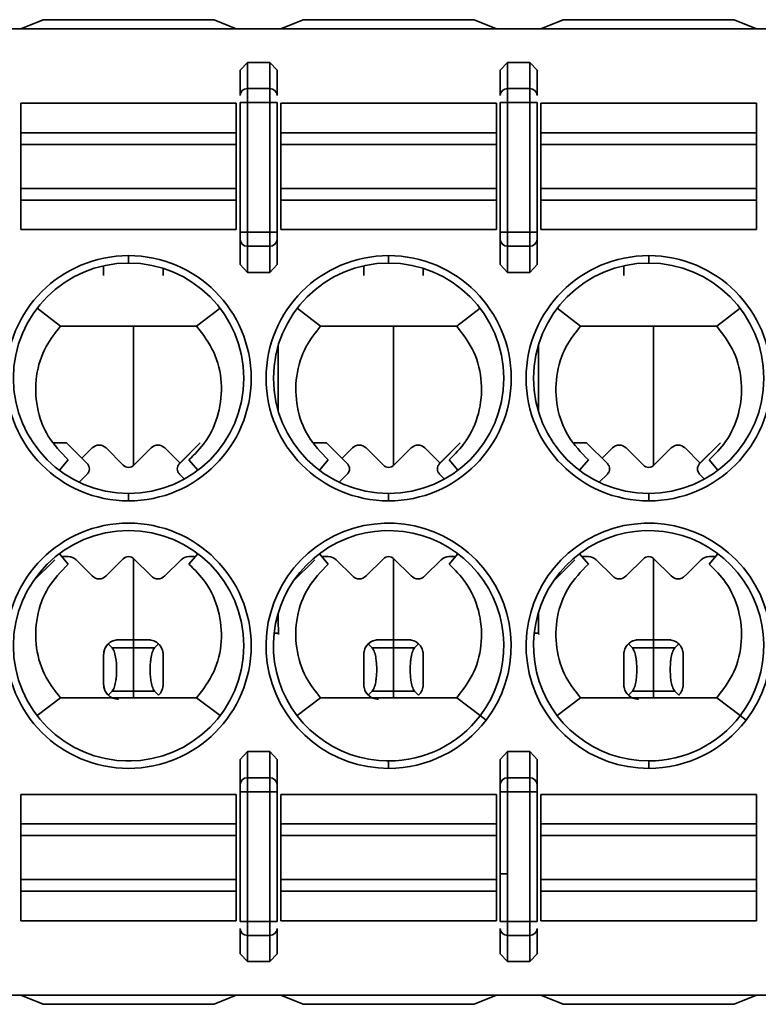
# Model space of a CAD drawing. Header units: millimetres. Extents: x 0 to 420, y 0 to 297.
# Tile 44 of 126: x 136.94 to 141.91, y 226.62 to 233.25. Entities that reach past the tile are written whole.
import ezdxf

# ---------------------------------------------------------------- set-up
doc = ezdxf.new("R2010")
doc.units = ezdxf.units.MM

msp = doc.modelspace()

# ---------------------------------------------------------------- linework, layer by layer
at = {"color": 7, "linetype": 'Continuous', "lineweight": 35}
for p, q in [((136.9518, 233.1849), (137.1018, 233.2474)), ((137.1018, 233.2474), (138.2518, 233.2474)), ((138.2518, 233.2474), (138.4018, 233.1849)), ((138.7018, 233.1849), (138.8518, 233.2474)), ((138.8518, 233.2474), (140.0018, 233.2474)), ((140.0018, 233.2474), (140.1518, 233.1849)), ((140.4518, 233.1849), (140.6018, 233.2474)), ((140.6018, 233.2474), (141.7518, 233.2474)), ((141.7518, 233.2474), (141.9018, 233.1849)), ((133.2946, 233.1849), (152.7518, 233.1849)), ((138.4268, 232.9068), (138.4768, 232.9601)), ((138.4768, 232.9601), (138.4768, 232.7838)), ((138.4768, 232.9601), (138.6268, 232.9601)), ((138.6268, 232.9601), (138.6268, 232.7838)), ((138.6268, 232.9601), (138.6768, 232.9068)), ((140.1768, 232.9068), (140.2268, 232.9601)), ((140.2268, 232.9601), (140.2268, 232.7838)), ((140.2268, 232.9601), (140.3768, 232.9601)), ((140.3768, 232.7838), (140.3768, 232.9601)), ((140.3768, 232.9601), (140.4268, 232.9068)), ((138.4268, 232.9068), (138.4268, 232.7368)), ((138.6768, 232.7368), (138.6768, 232.9068)), ((140.1768, 232.9068), (140.1768, 232.7368)), ((140.4268, 232.7368), (140.4268, 232.9068)), ((138.4768, 232.7838), (138.4768, 232.6899)), ((138.4768, 232.7838), (138.6268, 232.7838)), ((138.6268, 232.7838), (138.6268, 232.6899)), ((140.2268, 232.7838), (140.2268, 232.6899)), ((140.2268, 232.7838), (140.3768, 232.7838)), ((140.3768, 232.6899), (140.3768, 232.7838)), ((136.9518, 232.4864), (136.9518, 232.6849)), ((136.9518, 232.6849), (138.4018, 232.6849)), ((138.4018, 232.4864), (138.4018, 232.6849)), ((138.4268, 232.6899), (138.4768, 232.6899)), ((138.4268, 232.6899), (138.4268, 231.8176)), ((138.4768, 231.8176), (138.4768, 232.6899)), ((138.4768, 232.6899), (138.6268, 232.6899)), ((138.6268, 232.6899), (138.6768, 232.6899)), ((138.6268, 232.6899), (138.6268, 231.8176)), ((138.6768, 231.8176), (138.6768, 232.6899)), ((138.7018, 232.4864), (138.7018, 232.6849)), ((138.7018, 232.6849), (140.1518, 232.6849)), ((140.1518, 232.4864), (140.1518, 232.6849)), ((140.1768, 232.6899), (140.2268, 232.6899)), ((140.1768, 232.6899), (140.1768, 231.8176)), ((140.2268, 232.6899), (140.3768, 232.6899)), ((140.2268, 231.8176), (140.2268, 232.6899)), ((140.3768, 232.6899), (140.4268, 232.6899)), ((140.3768, 232.6899), (140.3768, 231.8176)), ((140.4268, 231.8176), (140.4268, 232.6899)), ((140.4518, 232.4864), (140.4518, 232.6849)), ((140.4518, 232.6849), (141.9018, 232.6849)), ((141.9018, 232.4864), (141.9018, 232.6849)), ((136.9518, 232.4076), (136.9518, 232.4864)), ((136.9518, 232.4864), (138.4018, 232.4864)), ((138.4018, 232.4076), (138.4018, 232.4864)), ((138.7018, 232.4076), (138.7018, 232.4864)), ((138.7018, 232.4864), (140.1518, 232.4864)), ((140.1518, 232.4076), (140.1518, 232.4864)), ((140.4518, 232.4076), (140.4518, 232.4864)), ((140.4518, 232.4864), (141.9018, 232.4864)), ((141.9018, 232.4076), (141.9018, 232.4864)), ((136.9518, 232.1122), (136.9518, 232.4076)), ((136.9518, 232.4076), (138.4018, 232.4076)), ((138.4018, 232.1122), (138.4018, 232.4076)), ((138.7018, 232.1122), (138.7018, 232.4076)), ((138.7018, 232.4076), (140.1518, 232.4076)), ((140.1518, 232.1122), (140.1518, 232.4076)), ((140.4518, 232.1122), (140.4518, 232.4076)), ((140.4518, 232.4076), (141.9018, 232.4076)), ((141.9018, 232.1122), (141.9018, 232.4076)), ((136.9518, 232.0333), (136.9518, 232.1122)), ((138.4018, 232.1122), (136.9518, 232.1122)), ((138.4018, 232.0333), (138.4018, 232.1122)), ((138.7018, 232.0333), (138.7018, 232.1122)), ((140.1518, 232.1122), (138.7018, 232.1122)), ((140.1518, 232.0333), (140.1518, 232.1122)), ((140.4518, 232.0333), (140.4518, 232.1122)), ((141.9018, 232.1122), (140.4518, 232.1122)), ((141.9018, 232.0333), (141.9018, 232.1122)), ((136.9518, 231.8349), (136.9518, 232.0333)), ((138.4018, 232.0333), (136.9518, 232.0333)), ((138.4018, 231.8349), (138.4018, 232.0333)), ((138.7018, 231.8349), (138.7018, 232.0333)), ((138.7018, 232.0333), (140.1518, 232.0333)), ((140.1518, 231.8349), (140.1518, 232.0333)), ((140.4518, 231.8349), (140.4518, 232.0333)), ((140.4518, 232.0333), (141.9018, 232.0333)), ((141.9018, 231.8349), (141.9018, 232.0333)), ((138.4018, 231.8349), (136.9518, 231.8349)), ((138.4768, 231.8176), (138.4268, 231.8176)), ((138.4768, 231.7236), (138.4768, 231.8176)), ((138.6268, 231.8176), (138.4768, 231.8176)), ((138.6268, 231.7236), (138.6268, 231.8176)), ((138.6768, 231.8176), (138.6268, 231.8176)), ((140.1518, 231.8349), (138.7018, 231.8349)), ((140.2268, 231.8176), (140.1768, 231.8176)), ((140.2268, 231.7236), (140.2268, 231.8176)), ((140.3768, 231.8176), (140.2268, 231.8176)), ((140.3768, 231.7236), (140.3768, 231.8176)), ((140.4268, 231.8176), (140.3768, 231.8176)), ((141.9018, 231.8349), (140.4518, 231.8349)), ((138.4268, 231.7706), (138.4268, 231.6006)), ((138.6768, 231.6006), (138.6768, 231.7706)), ((140.1768, 231.7706), (140.1768, 231.6006)), ((140.4268, 231.6006), (140.4268, 231.7706)), ((138.6268, 231.7236), (138.4768, 231.7236)), ((138.4768, 231.5474), (138.4768, 231.7236)), ((138.6268, 231.5474), (138.6268, 231.7236)), ((140.3768, 231.7236), (140.2268, 231.7236)), ((140.2268, 231.5474), (140.2268, 231.7236)), ((140.3768, 231.5474), (140.3768, 231.7236)), ((137.6768, 231.6599), (137.6768, 231.6099)), ((139.4268, 231.6099), (139.4268, 231.6599)), ((141.1768, 231.6099), (141.1768, 231.6599)), ((137.5092, 231.5251), (137.5092, 231.5915)), ((137.9092, 231.5251), (137.9092, 231.5742)), ((138.4768, 231.5474), (138.4268, 231.6006)), ((138.6268, 231.5474), (138.4768, 231.5474)), ((138.6768, 231.6006), (138.6268, 231.5474)), ((139.2592, 231.5251), (139.2592, 231.5915)), ((139.6592, 231.5251), (139.6592, 231.5742)), ((140.2268, 231.5474), (140.1768, 231.6006)), ((140.3768, 231.5474), (140.2268, 231.5474)), ((140.4268, 231.6006), (140.3768, 231.5474)), ((141.0092, 231.5251), (141.0092, 231.5915)), ((137.0609, 231.3053), (137.2185, 231.1849)), ((138.135, 231.1849), (138.2927, 231.3053)), ((138.9685, 231.1849), (138.8109, 231.3053)), ((140.0427, 231.3053), (139.885, 231.1849)), ((140.5609, 231.3053), (140.7185, 231.1849)), ((141.635, 231.1849), (141.7927, 231.3053)), ((137.2185, 231.1849), (138.135, 231.1849)), ((137.7092, 231.1849), (137.7092, 230.247)), ((138.9685, 231.1849), (139.885, 231.1849)), ((139.4592, 231.1849), (139.4592, 230.247)), ((140.7185, 231.1849), (141.635, 231.1849)), ((141.2092, 231.1849), (141.2092, 230.247)), ((138.6842, 231.0566), (138.6842, 230.6131)), ((140.4342, 231.0566), (140.4342, 230.6131)), ((137.1745, 230.4001), (137.2592, 230.4001)), ((137.2592, 230.4001), (137.3988, 230.2604)), ((137.363, 230.2963), (137.4326, 230.3659)), ((137.5253, 230.3659), (137.6414, 230.2497)), ((137.7121, 230.2497), (137.8283, 230.3659)), ((137.921, 230.3659), (138.023, 230.2639)), ((138.0195, 230.2604), (138.1592, 230.4001)), ((138.1592, 230.4001), (138.023, 230.2639)), ((138.9245, 230.4001), (139.0092, 230.4001)), ((139.0092, 230.4001), (139.1488, 230.2604)), ((139.113, 230.2963), (139.1826, 230.3659)), ((139.2753, 230.3659), (139.3914, 230.2497)), ((139.4621, 230.2497), (139.5783, 230.3659)), ((139.671, 230.3659), (139.773, 230.2639)), ((139.7695, 230.2604), (139.9092, 230.4001)), ((139.9092, 230.4001), (139.773, 230.2639)), ((140.6745, 230.4001), (140.7592, 230.4001)), ((140.7592, 230.4001), (140.8988, 230.2604)), ((140.863, 230.2963), (140.9326, 230.3659)), ((141.0253, 230.3659), (141.1414, 230.2497)), ((141.2121, 230.2497), (141.3283, 230.3659)), ((141.421, 230.3659), (141.523, 230.2639)), ((141.5195, 230.2604), (141.6592, 230.4001)), ((141.6592, 230.4001), (141.523, 230.2639)), ((137.2706, 230.2849), (137.2112, 230.2154)), ((138.083, 230.2849), (138.1424, 230.2154)), ((139.0206, 230.2849), (138.9612, 230.2154)), ((139.833, 230.2849), (139.8924, 230.2154)), ((140.7706, 230.2849), (140.7112, 230.2154)), ((141.583, 230.2849), (141.6424, 230.2154)), ((137.3988, 230.1897), (137.344, 230.1349)), ((138.0195, 230.1897), (138.0523, 230.1569)), ((139.1488, 230.1897), (139.094, 230.1349)), ((139.7695, 230.1897), (139.8023, 230.1569)), ((140.8988, 230.1897), (140.844, 230.1349)), ((141.5195, 230.1897), (141.5523, 230.1569)), ((137.6768, 230.0599), (137.6768, 230.0099)), ((139.4268, 230.0599), (139.4268, 230.0099)), ((141.1768, 230.0599), (141.1768, 230.0099)), ((137.2111, 229.6544), (137.2706, 229.5849)), ((137.2707, 229.6351), (137.2328, 229.6351)), ((137.7092, 229.6231), (137.7092, 229.0751)), ((138.1207, 229.6351), (138.0828, 229.6351)), ((138.1424, 229.6544), (138.083, 229.5849)), ((138.9611, 229.6544), (139.0206, 229.5849)), ((139.0207, 229.6351), (138.9828, 229.6351)), ((139.4592, 229.6231), (139.4592, 229.0751)), ((139.8707, 229.6351), (139.8328, 229.6351)), ((139.8924, 229.6544), (139.833, 229.5849)), ((140.7111, 229.6544), (140.7706, 229.5849)), ((140.7707, 229.6351), (140.7328, 229.6351)), ((141.2092, 229.6231), (141.2092, 229.0751)), ((141.6207, 229.6351), (141.5828, 229.6351)), ((141.6424, 229.6544), (141.583, 229.5849)), ((137.1798, 229.6131), (137.0329, 229.4662)), ((137.4326, 229.5043), (137.3237, 229.6131)), ((137.6414, 229.6204), (137.5253, 229.5043)), ((137.8283, 229.5043), (137.7121, 229.6204)), ((138.0298, 229.6131), (137.921, 229.5043)), ((138.9298, 229.6131), (138.7829, 229.4662)), ((139.1826, 229.5043), (139.0737, 229.6131)), ((139.3914, 229.6204), (139.2753, 229.5043)), ((139.5783, 229.5043), (139.4621, 229.6204)), ((139.7798, 229.6131), (139.671, 229.5043)), ((140.6798, 229.6131), (140.5329, 229.4662)), ((140.9326, 229.5043), (140.8237, 229.6131)), ((141.1414, 229.6204), (141.0253, 229.5043)), ((141.3283, 229.5043), (141.2121, 229.6204)), ((141.5298, 229.6131), (141.421, 229.5043)), ((138.6842, 229.2566), (138.6842, 229.2199)), ((140.4342, 229.2566), (140.4342, 229.2199)), ((138.685, 229.12), (138.6865, 229.1109)), ((140.435, 229.12), (140.4365, 229.1109)), ((137.5398, 229.0471), (137.5669, 229.02)), ((137.7092, 229.0751), (137.6092, 229.0751)), ((137.7092, 229.0751), (137.7092, 229.02)), ((137.8092, 229.0751), (137.7092, 229.0751)), ((137.8515, 229.02), (137.8786, 229.0471)), ((139.2898, 229.0471), (139.3169, 229.02)), ((139.4592, 229.0751), (139.3592, 229.0751)), ((139.4592, 229.0751), (139.4592, 229.02)), ((139.5592, 229.0751), (139.4592, 229.0751)), ((139.6015, 229.02), (139.6286, 229.0471)), ((141.0398, 229.0471), (141.0669, 229.02)), ((141.2092, 229.0751), (141.1092, 229.0751)), ((141.2092, 229.0751), (141.2092, 229.02)), ((141.3092, 229.0751), (141.2092, 229.0751)), ((141.3515, 229.02), (141.3786, 229.0471)), ((137.5092, 228.7751), (137.5092, 228.9751)), ((137.7092, 229.02), (137.5669, 229.02)), ((137.7092, 229.02), (137.7092, 228.7302)), ((137.8515, 229.02), (137.7092, 229.02)), ((137.9092, 228.7751), (137.9092, 228.9751)), ((139.2592, 228.7751), (139.2592, 228.9751)), ((139.4592, 229.02), (139.3169, 229.02)), ((139.6015, 229.02), (139.4592, 229.02)), ((139.4592, 229.02), (139.4592, 228.7302)), ((139.6592, 228.7751), (139.6592, 228.9751)), ((141.0092, 228.7751), (141.0092, 228.9751)), ((141.2092, 229.02), (141.0669, 229.02)), ((141.3515, 229.02), (141.2092, 229.02)), ((141.2092, 229.02), (141.2092, 228.7302)), ((141.4092, 228.7751), (141.4092, 228.9751)), ((137.5398, 228.7031), (137.5669, 228.7302)), ((137.5669, 228.7302), (137.7092, 228.7302)), ((137.7092, 228.7302), (137.7092, 228.6849)), ((137.7092, 228.7302), (137.8515, 228.7302)), ((137.8515, 228.7302), (137.8786, 228.7031)), ((139.2898, 228.7031), (139.3169, 228.7302)), ((139.3169, 228.7302), (139.4592, 228.7302)), ((139.4592, 228.7302), (139.4592, 228.6849)), ((139.4592, 228.7302), (139.6015, 228.7302)), ((139.6015, 228.7302), (139.6286, 228.7031)), ((141.0398, 228.7031), (141.0669, 228.7302)), ((141.0669, 228.7302), (141.2092, 228.7302)), ((141.2092, 228.7302), (141.2092, 228.6849)), ((141.2092, 228.7302), (141.3515, 228.7302)), ((141.3515, 228.7302), (141.3786, 228.7031)), ((137.2185, 228.6849), (137.0609, 228.5645)), ((137.2185, 228.6849), (138.135, 228.6849)), ((138.135, 228.6849), (138.2927, 228.5645)), ((138.8109, 228.5645), (138.9685, 228.6849)), ((138.9685, 228.6849), (139.885, 228.6849)), ((139.885, 228.6849), (140.0427, 228.5645)), ((140.5609, 228.5645), (140.7185, 228.6849)), ((140.7185, 228.6849), (141.635, 228.6849)), ((141.635, 228.6849), (141.7927, 228.5645)), ((140.0427, 228.5645), (140.0824, 228.5341)), ((141.7927, 228.5645), (141.8324, 228.5341)), ((138.4268, 228.2691), (138.4768, 228.3223)), ((138.4768, 228.3223), (138.4768, 228.1461)), ((138.4768, 228.3223), (138.6268, 228.3223)), ((138.6268, 228.1461), (138.6268, 228.3223)), ((138.6268, 228.3223), (138.6768, 228.2691)), ((140.1768, 228.2691), (140.2268, 228.3223)), ((140.2268, 228.3223), (140.2268, 228.1461)), ((140.2268, 228.3223), (140.3768, 228.3223)), ((140.3768, 228.3223), (140.3768, 228.1461)), ((140.3768, 228.3223), (140.4268, 228.2691)), ((137.6944, 228.2601), (137.6592, 228.2601)), ((138.4268, 228.2691), (138.4268, 228.0991)), ((138.6768, 228.0991), (138.6768, 228.2691)), ((139.4444, 228.2601), (139.4092, 228.2601)), ((139.4268, 228.2099), (139.4268, 228.2599)), ((140.1768, 228.2691), (140.1768, 228.0991)), ((140.4268, 228.0991), (140.4268, 228.2691)), ((141.1768, 228.2099), (141.1768, 228.2599)), ((138.4768, 228.1461), (138.4768, 228.0521)), ((138.4768, 228.1461), (138.6268, 228.1461)), ((138.6268, 228.0521), (138.6268, 228.1461)), ((140.2268, 228.1461), (140.2268, 228.0521)), ((140.2268, 228.1461), (140.3768, 228.1461)), ((140.3768, 228.1461), (140.3768, 228.0521)), ((136.9518, 228.0349), (136.9518, 227.8364)), ((136.9518, 228.0349), (138.4018, 228.0349)), ((138.4018, 228.0349), (138.4018, 227.8364)), ((138.4268, 228.0521), (138.4768, 228.0521)), ((138.4268, 228.0521), (138.4268, 227.1799)), ((138.4768, 227.1799), (138.4768, 228.0521)), ((138.4768, 228.0521), (138.6268, 228.0521)), ((138.6268, 228.0521), (138.6768, 228.0521)), ((138.6268, 228.0521), (138.6268, 227.1799)), ((138.6768, 227.1799), (138.6768, 228.0521)), ((138.7018, 228.0349), (138.7018, 227.8364)), ((138.7018, 228.0349), (140.1518, 228.0349)), ((140.1518, 228.0349), (140.1518, 227.8364)), ((140.1768, 228.0521), (140.2268, 228.0521)), ((140.1768, 228.0521), (140.1768, 227.1799)), ((140.2268, 228.0521), (140.3768, 228.0521)), ((140.2268, 227.1799), (140.2268, 228.0521)), ((140.3768, 228.0521), (140.4268, 228.0521)), ((140.3768, 228.0521), (140.3768, 227.1799)), ((140.4268, 227.1799), (140.4268, 228.0521)), ((140.4518, 228.0349), (140.4518, 227.8364)), ((140.4518, 228.0349), (141.9018, 228.0349)), ((141.9018, 228.0349), (141.9018, 227.8364)), ((136.9518, 227.8364), (136.9518, 227.7576)), ((138.4018, 227.8364), (136.9518, 227.8364)), ((138.4018, 227.8364), (138.4018, 227.7576)), ((138.7018, 227.8364), (138.7018, 227.7576)), ((140.1518, 227.8364), (138.7018, 227.8364)), ((140.1518, 227.8364), (140.1518, 227.7576)), ((140.4518, 227.8364), (140.4518, 227.7576)), ((140.4518, 227.8364), (141.9018, 227.8364)), ((141.9018, 227.8364), (141.9018, 227.7576)), ((136.9518, 227.7576), (136.9518, 227.4622)), ((136.9518, 227.7576), (138.4018, 227.7576)), ((138.4018, 227.7576), (138.4018, 227.4622)), ((138.7018, 227.7576), (138.7018, 227.4622)), ((138.7018, 227.7576), (140.1518, 227.7576)), ((140.1518, 227.7576), (140.1518, 227.4622)), ((140.4518, 227.7576), (140.4518, 227.4622)), ((140.4518, 227.7576), (141.9018, 227.7576)), ((141.9018, 227.7576), (141.9018, 227.4622)), ((136.9518, 227.4622), (136.9518, 227.3833)), ((138.4018, 227.4622), (136.9518, 227.4622)), ((138.4018, 227.4622), (138.4018, 227.3833)), ((138.7018, 227.4622), (138.7018, 227.3833)), ((140.1518, 227.4622), (138.7018, 227.4622)), ((140.1518, 227.4622), (140.1518, 227.3833)), ((140.1768, 227.5001), (140.2268, 227.5001)), ((140.4518, 227.4622), (140.4518, 227.3833)), ((141.9018, 227.4622), (140.4518, 227.4622)), ((141.9018, 227.4622), (141.9018, 227.3833)), ((136.9518, 227.3833), (136.9518, 227.1849)), ((138.4018, 227.3833), (136.9518, 227.3833)), ((138.4018, 227.3833), (138.4018, 227.1849)), ((138.7018, 227.3833), (138.7018, 227.1849)), ((140.1518, 227.3833), (138.7018, 227.3833)), ((140.1518, 227.3833), (140.1518, 227.1849)), ((140.4518, 227.3833), (140.4518, 227.1849)), ((141.9018, 227.3833), (140.4518, 227.3833)), ((141.9018, 227.3833), (141.9018, 227.1849)), ((138.4018, 227.1849), (136.9518, 227.1849)), ((138.4768, 227.1799), (138.4268, 227.1799)), ((138.4768, 227.0859), (138.4768, 227.1799)), ((138.6268, 227.1799), (138.4768, 227.1799)), ((138.6268, 227.0859), (138.6268, 227.1799)), ((138.6768, 227.1799), (138.6268, 227.1799)), ((140.1518, 227.1849), (138.7018, 227.1849)), ((140.2268, 227.1799), (140.1768, 227.1799)), ((140.2268, 227.0859), (140.2268, 227.1799)), ((140.3768, 227.1799), (140.2268, 227.1799)), ((140.3768, 227.0859), (140.3768, 227.1799)), ((140.4268, 227.1799), (140.3768, 227.1799)), ((141.9018, 227.1849), (140.4518, 227.1849)), ((138.4268, 227.1329), (138.4268, 226.9629)), ((138.6768, 226.9629), (138.6768, 227.1329)), ((140.1768, 227.1329), (140.1768, 226.9629)), ((140.4268, 226.9629), (140.4268, 227.1329)), ((138.6268, 227.0859), (138.4768, 227.0859)), ((138.4768, 226.9097), (138.4768, 227.0859)), ((138.6268, 226.9097), (138.6268, 227.0859)), ((140.3768, 227.0859), (140.2268, 227.0859)), ((140.2268, 226.9097), (140.2268, 227.0859)), ((140.3768, 226.9097), (140.3768, 227.0859)), ((138.4768, 226.9097), (138.4268, 226.9629)), ((138.6268, 226.9097), (138.4768, 226.9097)), ((138.6768, 226.9629), (138.6268, 226.9097)), ((140.2268, 226.9097), (140.1768, 226.9629)), ((140.3768, 226.9097), (140.2268, 226.9097)), ((140.4268, 226.9629), (140.3768, 226.9097)), ((133.2946, 226.6849), (152.7518, 226.6849)), ((136.9518, 226.6849), (137.1018, 226.6224)), ((138.2518, 226.6224), (138.4018, 226.6849)), ((138.7018, 226.6849), (138.8518, 226.6224)), ((140.0018, 226.6224), (140.1518, 226.6849)), ((140.4518, 226.6849), (140.6018, 226.6224)), ((141.7518, 226.6224), (141.9018, 226.6849)), ((137.1018, 226.6224), (138.2518, 226.6224)), ((138.8518, 226.6224), (140.0018, 226.6224)), ((140.6018, 226.6224), (141.7518, 226.6224))]:
    msp.add_line(p, q, dxfattribs=at)
at = {"color": 8, "linetype": 'Continuous', "lineweight": 35}
for p, q in [((138.6565, 229.12), (138.685, 229.12)), ((140.4065, 229.12), (140.435, 229.12))]:
    msp.add_line(p, q, dxfattribs=at)
at = {"color": 7, "linetype": 'Continuous', "lineweight": 35}
for radius in [0.825, 0.775]:
    msp.add_circle((137.6768, 229.0349), radius, dxfattribs=at)
for centre, radius, start, end in [((138.4753, 232.7353), 0.0486, 88.27756, 178.15942), ((138.6282, 232.7353), 0.0486, 1.84058, 91.72244), ((140.2253, 232.7353), 0.0486, 88.27327, 178.16371), ((140.3782, 232.7353), 0.0486, 1.83811, 91.72491), ((138.4753, 231.7722), 0.0486, 181.84112, 271.72134), ((138.6282, 231.7722), 0.0486, 268.27866, 358.15888), ((140.2253, 231.7722), 0.0486, 181.83682, 271.72563), ((140.3782, 231.7722), 0.0486, 268.27619, 358.16136), ((137.6768, 230.8349), 0.825, 90, 270), ((137.6768, 230.8349), 0.825, 270, 90), ((139.4268, 230.8349), 0.825, 90, 270), ((139.4268, 230.8349), 0.825, 270, 90), ((141.1768, 230.8349), 0.825, 90, 270), ((141.1768, 230.8349), 0.825, 270, 90), ((137.6768, 230.8349), 0.775, 90, 270), ((137.6768, 230.8349), 0.775, 270, 90), ((139.4268, 230.8349), 0.775, 90, 270), ((139.4268, 230.8349), 0.775, 270, 90), ((141.1768, 230.8349), 0.775, 90, 270), ((141.1768, 230.8349), 0.775, 270, 90), ((137.4789, 230.3195), 0.0655, 45, 135), ((137.8746, 230.3195), 0.0655, 45, 135), ((139.2289, 230.3195), 0.0655, 45, 135), ((139.6246, 230.3195), 0.0655, 45, 135), ((140.9789, 230.3195), 0.0655, 45, 135), ((141.3746, 230.3195), 0.0655, 45, 135), ((137.6768, 230.2851), 0.05, 225, 315.00004), ((139.4268, 230.2851), 0.05, 225, 315.00004), ((141.1768, 230.2851), 0.05, 225, 315.00004), ((139.4268, 229.0349), 0.825, 322.62876, 270), ((141.1768, 229.0349), 0.825, 322.62876, 270), ((139.4268, 229.0349), 0.775, 322.62876, 270), ((141.1768, 229.0349), 0.775, 322.62876, 270), ((137.2707, 229.5601), 0.075, 45, 90), ((137.6768, 229.5851), 0.05, 45, 135.00004), ((138.0828, 229.5601), 0.075, 90, 135), ((139.0207, 229.5601), 0.075, 45, 90), ((139.4268, 229.5851), 0.05, 45, 135.00004), ((139.8328, 229.5601), 0.075, 90, 135), ((140.7707, 229.5601), 0.075, 45, 90), ((141.1768, 229.5851), 0.05, 45, 135.00004), ((141.5828, 229.5601), 0.075, 90, 135), ((137.4789, 229.5506), 0.0655, 225, 315), ((137.8746, 229.5506), 0.0655, 225, 315), ((139.2289, 229.5506), 0.0655, 225, 315), ((139.6246, 229.5506), 0.0655, 225, 315), ((140.9789, 229.5506), 0.0655, 225, 315), ((141.3746, 229.5506), 0.0655, 225, 315), ((139.4268, 229.0349), 0.775, 270, 322.62876), ((141.1768, 229.0349), 0.775, 270, 322.62876), ((139.4268, 229.0349), 0.825, 270, 322.62876), ((141.1768, 229.0349), 0.825, 270, 322.62876), ((138.4753, 228.0976), 0.0486, 88.27756, 178.15942), ((138.6282, 228.0976), 0.0486, 1.84058, 91.72244), ((140.2253, 228.0976), 0.0486, 88.27327, 178.16371), ((140.3782, 228.0976), 0.0486, 1.83811, 91.72491), ((138.4753, 227.1345), 0.0486, 181.84058, 271.72244), ((138.6282, 227.1345), 0.0486, 268.27756, 358.15942), ((140.2253, 227.1345), 0.0486, 181.83629, 271.72673), ((140.3782, 227.1345), 0.0486, 268.27509, 358.16189)]:
    msp.add_arc(centre, radius, start, end, dxfattribs=at)
for points, knots in [([(138.4268, 231.8176), (138.4268, 231.8125), (138.4268, 231.8023), (138.4268, 231.7886), (138.4268, 231.777), (138.4268, 231.7728), (138.4268, 231.7706)], [0, 0, 0, 0, 0.2485926, 0.4999984, 0.7488151, 1, 1, 1, 1]), ([(138.6768, 231.7706), (138.6768, 231.7728), (138.6768, 231.7771), (138.6768, 231.7885), (138.6768, 231.8022), (138.6768, 231.8125), (138.6768, 231.8176)], [0, 0, 0, 0, 0.248205, 0.49972, 0.748435, 1, 1, 1, 1]), ([(140.1768, 231.8176), (140.1768, 231.8125), (140.1768, 231.8023), (140.1768, 231.7886), (140.1768, 231.777), (140.1768, 231.7728), (140.1768, 231.7706)], [0, 0, 0, 0, 0.2485926, 0.4999984, 0.7488151, 1, 1, 1, 1]), ([(140.4268, 231.7706), (140.4268, 231.7728), (140.4268, 231.7771), (140.4268, 231.7885), (140.4268, 231.8022), (140.4268, 231.8125), (140.4268, 231.8176)], [0, 0, 0, 0, 0.248205, 0.49972, 0.748435, 1, 1, 1, 1]), ([(137.2706, 230.2849), (137.2219, 230.3355), (137.1244, 230.4369), (137.0519, 230.6395), (137.047, 230.8507), (137.1057, 231.0421), (137.1837, 231.1409), (137.2185, 231.1849)], [0, 0, 0, 0, 0.208496, 0.417035, 0.625465, 0.83302, 1, 1, 1, 1]), ([(138.135, 231.1849), (138.1777, 231.1288), (138.263, 231.0165), (138.3114, 230.8063), (138.2916, 230.5959), (138.211, 230.4129), (138.1223, 230.3243), (138.083, 230.2849)], [0, 0, 0, 0, 0.209017, 0.418061, 0.626757, 0.834184, 1, 1, 1, 1]), ([(139.0206, 230.2849), (138.9719, 230.3355), (138.8744, 230.4369), (138.802, 230.6395), (138.797, 230.8506), (138.8557, 231.0421), (138.9337, 231.1409), (138.9685, 231.1849)], [0, 0, 0, 0, 0.208493, 0.417029, 0.625458, 0.83301, 1, 1, 1, 1]), ([(139.885, 231.1849), (139.9277, 231.1287), (140.013, 231.0165), (140.0614, 230.8063), (140.0416, 230.5959), (139.961, 230.4129), (139.8723, 230.3243), (139.833, 230.2849)], [0, 0, 0, 0, 0.209021, 0.418065, 0.626763, 0.834193, 1, 1, 1, 1]), ([(140.7706, 230.2849), (140.7219, 230.3355), (140.6244, 230.4369), (140.552, 230.6395), (140.547, 230.8506), (140.6057, 231.0421), (140.6837, 231.1409), (140.7185, 231.1849)], [0, 0, 0, 0, 0.208493, 0.417029, 0.625457, 0.83301, 1, 1, 1, 1]), ([(141.635, 231.1849), (141.6777, 231.1287), (141.763, 231.0165), (141.8114, 230.8063), (141.7916, 230.5959), (141.711, 230.4129), (141.6223, 230.3243), (141.583, 230.2849)], [0, 0, 0, 0, 0.209021, 0.418065, 0.626763, 0.834193, 1, 1, 1, 1]), ([(137.3988, 230.2604), (137.4029, 230.2553), (137.4111, 230.2449), (137.4146, 230.2251), (137.4111, 230.2052), (137.4029, 230.1949), (137.3988, 230.1897)], [0, 0, 0, 0, 0.250007, 0.5, 0.749993, 1, 1, 1, 1]), ([(138.0195, 230.1897), (138.0154, 230.1949), (138.0072, 230.2052), (138.0037, 230.2251), (138.0072, 230.2449), (138.0154, 230.2553), (138.0195, 230.2604)], [0, 0, 0, 0, 0.250007, 0.5, 0.749993, 1, 1, 1, 1]), ([(139.1488, 230.2604), (139.1529, 230.2553), (139.1611, 230.2449), (139.1646, 230.2251), (139.1611, 230.2052), (139.1529, 230.1949), (139.1488, 230.1897)], [0, 0, 0, 0, 0.250007, 0.5, 0.749993, 1, 1, 1, 1]), ([(139.7695, 230.1897), (139.7654, 230.1949), (139.7572, 230.2052), (139.7537, 230.2251), (139.7572, 230.2449), (139.7654, 230.2553), (139.7695, 230.2604)], [0, 0, 0, 0, 0.249994, 0.5, 0.750006, 1, 1, 1, 1]), ([(140.8988, 230.2604), (140.9029, 230.2553), (140.9111, 230.2449), (140.9146, 230.2251), (140.9111, 230.2052), (140.9029, 230.1949), (140.8988, 230.1897)], [0, 0, 0, 0, 0.250007, 0.5, 0.749993, 1, 1, 1, 1]), ([(141.5195, 230.1897), (141.5154, 230.1949), (141.5072, 230.2052), (141.5037, 230.2251), (141.5072, 230.2449), (141.5154, 230.2553), (141.5195, 230.2604)], [0, 0, 0, 0, 0.249989, 0.5, 0.750006, 1, 1, 1, 1]), ([(137.2706, 229.5849), (137.2219, 229.5342), (137.1244, 229.4328), (137.0519, 229.2302), (137.047, 229.0191), (137.1057, 228.8276), (137.1837, 228.7289), (137.2185, 228.6849)], [0, 0, 0, 0, 0.208496, 0.417035, 0.625465, 0.83302, 1, 1, 1, 1]), ([(138.135, 228.6849), (138.1777, 228.741), (138.263, 228.8532), (138.3114, 229.0634), (138.2916, 229.2739), (138.211, 229.4568), (138.1223, 229.5455), (138.083, 229.5849)], [0, 0, 0, 0, 0.2090196, 0.4180637, 0.6267603, 0.8341896, 1, 1, 1, 1]), ([(139.0206, 229.5849), (138.9719, 229.5342), (138.8744, 229.4328), (138.8019, 229.2302), (138.797, 229.0191), (138.8557, 228.8276), (138.9337, 228.7289), (138.9685, 228.6849)], [0, 0, 0, 0, 0.208494, 0.417031, 0.625459, 0.833012, 1, 1, 1, 1]), ([(139.885, 228.6849), (139.9277, 228.741), (140.013, 228.8532), (140.0614, 229.0634), (140.0416, 229.2739), (139.961, 229.4568), (139.8723, 229.5455), (139.833, 229.5849)], [0, 0, 0, 0, 0.209021, 0.418065, 0.626763, 0.834193, 1, 1, 1, 1]), ([(140.7706, 229.5849), (140.7219, 229.5342), (140.6244, 229.4328), (140.5519, 229.2302), (140.547, 229.0191), (140.6057, 228.8276), (140.6837, 228.7289), (140.7185, 228.6849)], [0, 0, 0, 0, 0.208495, 0.417031, 0.62546, 0.833012, 1, 1, 1, 1]), ([(141.635, 228.6849), (141.6777, 228.741), (141.763, 228.8532), (141.8114, 229.0634), (141.7916, 229.2739), (141.711, 229.4568), (141.6223, 229.5455), (141.583, 229.5849)], [0, 0, 0, 0, 0.209021, 0.418065, 0.626763, 0.834193, 1, 1, 1, 1]), ([(138.6842, 229.2199), (138.6843, 229.2072), (138.6844, 229.1819), (138.6846, 229.1496), (138.6848, 229.1262), (138.6849, 229.1221), (138.685, 229.12)], [0, 0, 0, 0, 0.249998, 0.499999, 0.75, 1, 1, 1, 1]), ([(140.4342, 229.2199), (140.4343, 229.2072), (140.4344, 229.1819), (140.4346, 229.1496), (140.4348, 229.1262), (140.4349, 229.1221), (140.435, 229.12)], [0, 0, 0, 0, 0.250001, 0.499999, 0.75, 1, 1, 1, 1]), ([(137.6092, 229.0751), (137.5961, 229.0736), (137.5699, 229.0706), (137.5368, 229.0474), (137.5137, 229.0144), (137.5107, 228.9882), (137.5092, 228.9751)], [0, 0, 0, 0, 0.250027, 0.500006, 0.750015, 1, 1, 1, 1]), ([(137.5092, 228.9751), (137.5093, 228.9783), (137.5095, 228.9853), (137.5118, 228.9996), (137.5212, 229.0275), (137.5317, 229.0386), (137.5398, 229.0471)], [0, 0, 0, 0, 0.066965, 0.143317, 0.344468, 1, 1, 1, 1]), ([(137.5398, 229.0471), (137.5481, 229.0545), (137.5591, 229.0642), (137.5857, 229.0727), (137.5994, 229.0748), (137.6061, 229.075), (137.6092, 229.0751)], [0, 0, 0, 0, 0.649425, 0.852152, 0.930502, 1, 1, 1, 1]), ([(137.8092, 229.0751), (137.8123, 229.075), (137.8189, 229.0748), (137.8327, 229.0727), (137.8593, 229.0642), (137.8702, 229.0545), (137.8786, 229.0471)], [0, 0, 0, 0, 0.069445, 0.147796, 0.350563, 1, 1, 1, 1]), ([(137.9092, 228.9751), (137.9091, 228.9784), (137.9088, 228.9854), (137.9065, 228.9998), (137.897, 229.0275), (137.8866, 229.0386), (137.8786, 229.0471)], [0, 0, 0, 0, 0.068536, 0.145139, 0.344764, 1, 1, 1, 1]), ([(139.3592, 229.0751), (139.3461, 229.0736), (139.3199, 229.0706), (139.2868, 229.0474), (139.2637, 229.0144), (139.2607, 228.9882), (139.2592, 228.9751)], [0, 0, 0, 0, 0.249988, 0.499997, 0.749999, 1, 1, 1, 1]), ([(139.2592, 228.9751), (139.2593, 228.9783), (139.2595, 228.9853), (139.2618, 228.9996), (139.2712, 229.0275), (139.2817, 229.0386), (139.2898, 229.0471)], [0, 0, 0, 0, 0.066968, 0.14332, 0.344476, 1, 1, 1, 1]), ([(139.2898, 229.0471), (139.2981, 229.0545), (139.3091, 229.0642), (139.3357, 229.0727), (139.3494, 229.0748), (139.3561, 229.075), (139.3592, 229.0751)], [0, 0, 0, 0, 0.649449, 0.852201, 0.930554, 1, 1, 1, 1]), ([(139.5592, 229.0751), (139.5623, 229.075), (139.5689, 229.0748), (139.5827, 229.0727), (139.6093, 229.0642), (139.6202, 229.0545), (139.6286, 229.0471)], [0, 0, 0, 0, 0.069472, 0.147822, 0.350568, 1, 1, 1, 1]), ([(139.6592, 228.9751), (139.6591, 228.9784), (139.6588, 228.9854), (139.6564, 228.9998), (139.647, 229.0275), (139.6366, 229.0386), (139.6286, 229.0471)], [0, 0, 0, 0, 0.068538, 0.145147, 0.344766, 1, 1, 1, 1]), ([(141.1092, 229.0751), (141.0961, 229.0736), (141.0699, 229.0706), (141.0368, 229.0474), (141.0137, 229.0144), (141.0107, 228.9882), (141.0092, 228.9751)], [0, 0, 0, 0, 0.249988, 0.499997, 0.749999, 1, 1, 1, 1]), ([(141.0092, 228.9751), (141.0093, 228.9783), (141.0095, 228.9853), (141.0118, 228.9996), (141.0212, 229.0275), (141.0317, 229.0386), (141.0398, 229.0471)], [0, 0, 0, 0, 0.066968, 0.14332, 0.344477, 1, 1, 1, 1]), ([(141.0398, 229.0471), (141.0481, 229.0545), (141.0591, 229.0642), (141.0857, 229.0727), (141.0994, 229.0748), (141.1061, 229.075), (141.1092, 229.0751)], [0, 0, 0, 0, 0.649449, 0.852201, 0.930554, 1, 1, 1, 1]), ([(141.3092, 229.0751), (141.3123, 229.075), (141.3189, 229.0748), (141.3327, 229.0727), (141.3593, 229.0642), (141.3702, 229.0545), (141.3786, 229.0471)], [0, 0, 0, 0, 0.069472, 0.147822, 0.350568, 1, 1, 1, 1]), ([(141.4092, 228.9751), (141.4091, 228.9784), (141.4088, 228.9854), (141.4064, 228.9998), (141.397, 229.0275), (141.3866, 229.0386), (141.3786, 229.0471)], [0, 0, 0, 0, 0.068538, 0.145147, 0.344765, 1, 1, 1, 1]), ([(137.5669, 229.02), (137.5698, 229.0163), (137.5753, 229.0092), (137.5842, 228.9862), (137.5916, 228.9535), (137.5958, 228.9127), (137.5971, 228.8751), (137.5958, 228.8375), (137.5916, 228.7966), (137.5842, 228.764), (137.5753, 228.741), (137.5698, 228.7339), (137.5669, 228.7302)], [0, 0, 0, 0, 0.08921, 0.170598, 0.309556, 0.406938, 0.5, 0.593034, 0.690445, 0.829368, 0.910761, 1, 1, 1, 1]), ([(137.7092, 229.02), (137.7092, 229.0142), (137.7092, 229.0027), (137.7092, 228.9679), (137.7092, 228.9242), (137.7092, 228.8751), (137.7092, 228.826), (137.7092, 228.7823), (137.7092, 228.7474), (137.7092, 228.7359), (137.7092, 228.7302)], [0, 0, 0, 0, 0.125, 0.25, 0.374999, 0.500001, 0.624999, 0.750001, 0.875, 1, 1, 1, 1]), ([(137.8515, 228.7302), (137.8486, 228.7339), (137.843, 228.741), (137.8342, 228.764), (137.8268, 228.7966), (137.8226, 228.8375), (137.8212, 228.8751), (137.8226, 228.9127), (137.8268, 228.9535), (137.8342, 228.9862), (137.843, 229.0092), (137.8486, 229.0163), (137.8515, 229.02)], [0, 0, 0, 0, 0.089213, 0.170598, 0.309555, 0.406938, 0.5, 0.593033, 0.690443, 0.829364, 0.910761, 1, 1, 1, 1]), ([(139.3169, 229.02), (139.3198, 229.0163), (139.3253, 229.0092), (139.3342, 228.9862), (139.3416, 228.9535), (139.3458, 228.9127), (139.3471, 228.8751), (139.3458, 228.8375), (139.3416, 228.7966), (139.3342, 228.764), (139.3253, 228.741), (139.3198, 228.7339), (139.3169, 228.7302)], [0, 0, 0, 0, 0.089213, 0.170599, 0.309557, 0.406938, 0.5, 0.593033, 0.690444, 0.829365, 0.910762, 1, 1, 1, 1]), ([(139.4592, 229.02), (139.4592, 229.0142), (139.4592, 229.0027), (139.4592, 228.9679), (139.4592, 228.9242), (139.4592, 228.8751), (139.4592, 228.826), (139.4592, 228.7823), (139.4592, 228.7474), (139.4592, 228.7359), (139.4592, 228.7302)], [0, 0, 0, 0, 0.125, 0.25, 0.375001, 0.5, 0.624999, 0.75, 0.875001, 1, 1, 1, 1]), ([(139.6015, 228.7302), (139.5986, 228.7339), (139.593, 228.741), (139.5842, 228.764), (139.5768, 228.7966), (139.5726, 228.8375), (139.5712, 228.8751), (139.5726, 228.9127), (139.5768, 228.9535), (139.5842, 228.9862), (139.593, 229.0092), (139.5986, 229.0163), (139.6015, 229.02)], [0, 0, 0, 0, 0.0892104, 0.1705971, 0.3095559, 0.4069382, 0.4999998, 0.5930326, 0.6904425, 0.8293659, 0.9107614, 1, 1, 1, 1]), ([(141.0669, 229.02), (141.0698, 229.0163), (141.0753, 229.0092), (141.0842, 228.9862), (141.0916, 228.9535), (141.0958, 228.9127), (141.0971, 228.8751), (141.0958, 228.8375), (141.0916, 228.7966), (141.0842, 228.764), (141.0753, 228.741), (141.0698, 228.7339), (141.0669, 228.7302)], [0, 0, 0, 0, 0.089213, 0.1706, 0.309557, 0.406938, 0.5, 0.593033, 0.690444, 0.829365, 0.910761, 1, 1, 1, 1]), ([(141.2092, 229.02), (141.2092, 229.0142), (141.2092, 229.0027), (141.2092, 228.9679), (141.2092, 228.9242), (141.2092, 228.8751), (141.2092, 228.826), (141.2092, 228.7823), (141.2092, 228.7474), (141.2092, 228.7359), (141.2092, 228.7302)], [0, 0, 0, 0, 0.125, 0.25, 0.375001, 0.5, 0.625001, 0.75, 0.875001, 1, 1, 1, 1]), ([(141.3515, 228.7302), (141.3486, 228.7339), (141.343, 228.741), (141.3342, 228.764), (141.3268, 228.7966), (141.3226, 228.8375), (141.3212, 228.8751), (141.3226, 228.9127), (141.3268, 228.9535), (141.3342, 228.9862), (141.343, 229.0092), (141.3486, 229.0163), (141.3515, 229.02)], [0, 0, 0, 0, 0.0892105, 0.1705974, 0.309555, 0.4069383, 0.5000001, 0.593033, 0.690444, 0.8293662, 0.910761, 1, 1, 1, 1]), ([(137.5398, 228.7031), (137.5317, 228.7116), (137.5212, 228.7227), (137.5118, 228.7505), (137.5095, 228.7649), (137.5093, 228.7718), (137.5092, 228.7751)], [0, 0, 0, 0, 0.655532, 0.85668, 0.933035, 1, 1, 1, 1]), ([(137.5092, 228.7751), (137.5107, 228.762), (137.5137, 228.7358), (137.5368, 228.7027), (137.5699, 228.6796), (137.5961, 228.6766), (137.6092, 228.6751)], [0, 0, 0, 0, 0.249985, 0.499994, 0.749974, 1, 1, 1, 1]), ([(137.9092, 228.7751), (137.9091, 228.7718), (137.9089, 228.7649), (137.9066, 228.7505), (137.8972, 228.7227), (137.8867, 228.7116), (137.8786, 228.7031)], [0, 0, 0, 0, 0.066965, 0.14332, 0.344483, 1, 1, 1, 1]), ([(139.2898, 228.7031), (139.2817, 228.7116), (139.2712, 228.7227), (139.2618, 228.7505), (139.2595, 228.7649), (139.2593, 228.7718), (139.2592, 228.7751)], [0, 0, 0, 0, 0.655523, 0.856681, 0.933035, 1, 1, 1, 1]), ([(139.2592, 228.7751), (139.2607, 228.762), (139.2637, 228.7358), (139.2868, 228.7027), (139.3199, 228.6796), (139.3461, 228.6766), (139.3592, 228.6751)], [0, 0, 0, 0, 0.249999, 0.500003, 0.750012, 1, 1, 1, 1]), ([(139.6592, 228.7751), (139.6591, 228.7718), (139.6589, 228.7649), (139.6566, 228.7505), (139.6472, 228.7227), (139.6367, 228.7116), (139.6286, 228.7031)], [0, 0, 0, 0, 0.066965, 0.143323, 0.344476, 1, 1, 1, 1]), ([(141.0398, 228.7031), (141.0317, 228.7116), (141.0212, 228.7227), (141.0118, 228.7505), (141.0095, 228.7649), (141.0093, 228.7718), (141.0092, 228.7751)], [0, 0, 0, 0, 0.655522, 0.85668, 0.933035, 1, 1, 1, 1]), ([(141.0092, 228.7751), (141.0107, 228.762), (141.0137, 228.7358), (141.0368, 228.7027), (141.0699, 228.6796), (141.0961, 228.6766), (141.1092, 228.6751)], [0, 0, 0, 0, 0.250004, 0.500003, 0.750012, 1, 1, 1, 1]), ([(141.4092, 228.7751), (141.4091, 228.7718), (141.4089, 228.7649), (141.4066, 228.7505), (141.3972, 228.7227), (141.3867, 228.7116), (141.3786, 228.7031)], [0, 0, 0, 0, 0.066965, 0.143323, 0.344477, 1, 1, 1, 1]), ([(138.4268, 228.0991), (138.4268, 228.097), (138.4268, 228.0927), (138.4268, 228.0812), (138.4268, 228.0675), (138.4268, 228.0573), (138.4268, 228.0521)], [0, 0, 0, 0, 0.2485906, 0.4999983, 0.7488151, 1, 1, 1, 1]), ([(138.6768, 228.0521), (138.6768, 228.0572), (138.6768, 228.0674), (138.6768, 228.0811), (138.6768, 228.0927), (138.6768, 228.097), (138.6768, 228.0991)], [0, 0, 0, 0, 0.248204, 0.499719, 0.748434, 1, 1, 1, 1]), ([(140.1768, 228.0991), (140.1768, 228.097), (140.1768, 228.0927), (140.1768, 228.0812), (140.1768, 228.0675), (140.1768, 228.0573), (140.1768, 228.0521)], [0, 0, 0, 0, 0.2485906, 0.4999983, 0.7488151, 1, 1, 1, 1]), ([(140.4268, 228.0521), (140.4268, 228.0572), (140.4268, 228.0674), (140.4268, 228.0811), (140.4268, 228.0927), (140.4268, 228.097), (140.4268, 228.0991)], [0, 0, 0, 0, 0.248204, 0.499719, 0.748434, 1, 1, 1, 1])]:
    msp.add_open_spline(points, degree=3, knots=knots, dxfattribs=at)

doc.saveas('drawing.dxf')
